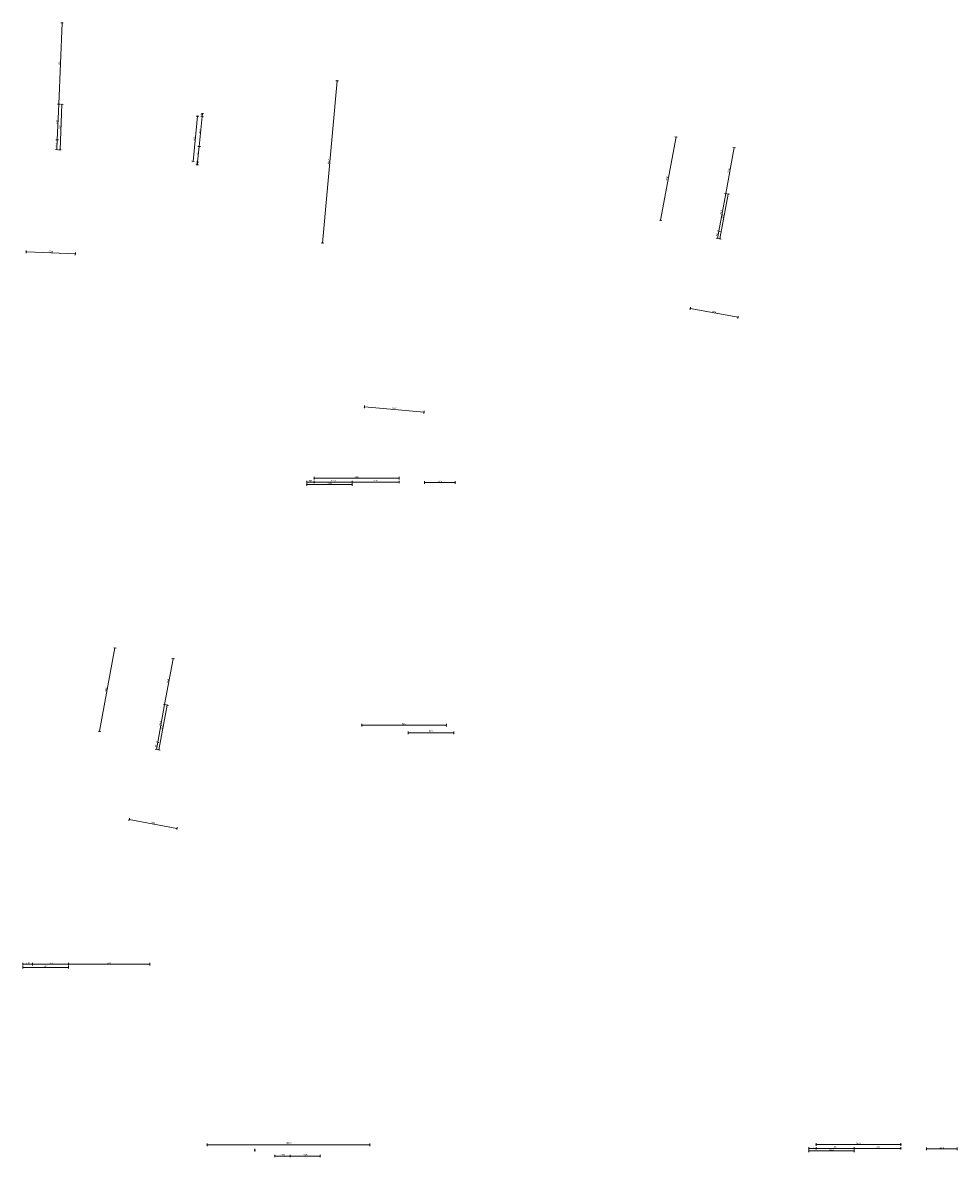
# Model space of a CAD drawing. Extents: x -294884 to 286267, y 0 to 1429765.
# Tile 98 of 178: x 28992 to 137937, y 477842 to 610074. Entities that reach past the tile are written whole.
import ezdxf

# ---------------------------------------------------------------- set-up
doc = ezdxf.new("R2010")
doc.units = 0
doc.header["$MEASUREMENT"] = 0
for name, color, linetype in [('A-0030-STRAMIEN', 1, 'Continuous'), ('A-0038-STR-MAATLIJN', 1, 'Continuous'), ('A-0040-ONDERLEGGER', 7, 'Continuous'), ('A-1130-TXT+MT-BE', 1, 'Continuous')]:
    doc.layers.add(name, color=color, linetype=linetype)
doc.dimstyles.new('@D00GM', dxfattribs={"dimtxt": 135, "dimasz": 1, "dimexe": 0.18, "dimexo": 0.0625, "dimgap": 13.5, "dimtad": 1, "dimdec": 0, "dimzin": 0, "dimdsep": 46, "dimtxsty": 'Standard', "dimblk": '^SD00____100_10', "dimcen": 0.09, "dimse1": 1, "dimse2": 1, "dimclrd": 1, "dimadec": 0, "dimazin": 0, "dimtfac": 1, "dimtdec": 4, "dimtmove": 0, "dimatfit": 3, "dimfxl": 0, "dimtolj": 1, "dimtzin": 0, "dimlwd": 13, "dimarcsym": 0})
doc.dimstyles.new('@D03ST', dxfattribs={"dimtxt": 162, "dimasz": 1, "dimexe": 0.18, "dimexo": 0.0625, "dimgap": 16.2, "dimtad": 1, "dimdec": 0, "dimzin": 0, "dimdsep": 46, "dimtxsty": 'Standard', "dimblk": '^SD03____100_10', "dimcen": 0.09, "dimse1": 1, "dimse2": 1, "dimclrd": 1, "dimadec": 0, "dimazin": 0, "dimtfac": 1, "dimtdec": 4, "dimtmove": 0, "dimatfit": 3, "dimfxl": 0, "dimtolj": 1, "dimtzin": 0, "dimlwd": 13, "dimarcsym": 0})
doc.dimstyles.new('@D076', dxfattribs={"dimtxt": 630, "dimasz": 700, "dimexe": 0.18, "dimexo": 0.0625, "dimgap": 63, "dimtad": 1, "dimdec": 0, "dimzin": 0, "dimdsep": 46, "dimtxsty": 'Standard', "dimcen": 0.09, "dimse1": 1, "dimse2": 1, "dimclrd": 1, "dimadec": 0, "dimazin": 0, "dimtfac": 1, "dimtdec": 4, "dimtmove": 0, "dimatfit": 3, "dimfxl": 0, "dimtolj": 1, "dimtzin": 0, "dimlwd": 13, "dimarcsym": 0})

# ---------------------------------------------------------------- blocks, each defined once
blk = doc.blocks.new('*D')
at = {"color": 1, "linetype": 'Continuous', "lineweight": 13}
for points in [[(62927, 114665), (63143, 119960)], [(63293, 119954), (62993, 119966)], [(78427, 113303), (78957, 118577)], [(79106, 118562), (78808, 118592)], [(79148, 115040), (79499, 118522)], [(79648, 118507), (79349, 118537)], [(79648, 118507), (79349, 118537)], [(79682, 118845), (79383, 118875)], [(79499, 118522), (79533, 118860)], [(79298, 115025), (78999, 115055)], [(79298, 115025), (78999, 115055)], [(63077, 114659), (62777, 114671)], [(78968, 113249), (79148, 115040)], [(78576, 113288), (78278, 113318)], [(79084, 112895), (78785, 112925)], [(79118, 113234), (78819, 113264)], [(79118, 113234), (78819, 113264)], [(78934, 112910), (78968, 113249)], [(-122398, 58428), (-122398, 58128)], [(-117098, 58275), (-122398, 58278)], [(-117098, 58425), (-117098, 58125)], [(26619, -2220), (26619, -1920)], [(26619, -2220), (26619, -1920)], [(26619, -2070), (31919, -2070)], [(26619, -2070), (31919, -2070)], [(31919, -2220), (31919, -1920)], [(31919, -2220), (31919, -1920)], [(117098, -58425), (117098, -58125)], [(122398, -58428), (122398, -58128)], [(117098, -58275), (122398, -58278)]]:
    blk.add_lwpolyline(points, dxfattribs=at)
at = {"color": 7, "linetype": 'Continuous', "lineweight": 18}
for points in [[(63166, 119959), (63144, 119983), (63120, 119961), (63142, 119937)], [(78980, 118574), (78960, 118599), (78934, 118579), (78955, 118554)], [(79521, 118520), (79501, 118545), (79476, 118524), (79496, 118499)], [(79521, 118520), (79501, 118545), (79476, 118524), (79496, 118499)], [(79555, 118858), (79535, 118883), (79510, 118863), (79530, 118838)], [(79171, 115037), (79151, 115063), (79126, 115042), (79146, 115017)], [(79171, 115037), (79151, 115063), (79126, 115042), (79146, 115017)], [(62950, 114664), (62928, 114688), (62904, 114666), (62926, 114642)], [(78450, 113301), (78429, 113326), (78404, 113305), (78425, 113280)], [(78957, 112908), (78937, 112933), (78911, 112913), (78932, 112888)], [(78991, 113246), (78971, 113272), (78945, 113251), (78966, 113226)], [(78991, 113246), (78971, 113272), (78945, 113251), (78966, 113226)], [(-122398, 58301), (-122421, 58278), (-122398, 58255), (-122375, 58278)], [(-117098, 58298), (-117121, 58275), (-117098, 58252), (-117075, 58275)], [(26619, -2093), (26642, -2070), (26619, -2047), (26596, -2070)], [(26619, -2093), (26642, -2070), (26619, -2047), (26596, -2070)], [(31919, -2093), (31942, -2070), (31919, -2047), (31896, -2070)], [(31919, -2093), (31942, -2070), (31919, -2047), (31896, -2070)], [(117098, -58298), (117121, -58275), (117098, -58252), (117075, -58275)], [(122398, -58301), (122421, -58278), (122398, -58255), (122375, -58278)]]:
    blk.add_lwpolyline(points, close=True, dxfattribs=at)
at = {"layer": 'A-0030-STRAMIEN', "color": 1, "linetype": 'Continuous', "lineweight": 13}
for points in [[(139855, 104285), (140818, 109496)], [(140965, 109469), (140670, 109524)], [(140003, 104257), (139708, 104312)], [(150193, -2166), (150193, -1866)], [(150193, -2016), (155493, -2016)], [(155493, -2166), (155493, -1866)], [(162027, -30782), (162027, -31082)], [(167327, -30932), (162027, -30932)], [(167327, -30782), (167327, -31082)]]:
    blk.add_lwpolyline(points, dxfattribs=at)
at = {"layer": 'A-0030-STRAMIEN', "color": 7, "linetype": 'Continuous', "lineweight": 18}
for points in [[(140840, 109492), (140822, 109519), (140795, 109501), (140814, 109474)], [(139878, 104280), (139859, 104307), (139833, 104289), (139851, 104262)], [(150193, -2039), (150216, -2016), (150193, -1993), (150170, -2016)], [(155493, -2039), (155516, -2016), (155493, -1993), (155470, -2016)], [(162027, -30909), (162004, -30932), (162027, -30955), (162050, -30932)], [(167327, -30909), (167304, -30932), (167327, -30955), (167350, -30932)]]:
    blk.add_lwpolyline(points, close=True, dxfattribs=at)
at = {"layer": 'A-0038-STR-MAATLIJN', "color": 1, "linetype": 'Continuous', "lineweight": 13}
for points in [[(54211, 116191), (54774, 129790)], [(54924, 129784), (54624, 129797)], [(93531, 103792), (95230, 122696)], [(95379, 122683), (95080, 122709)], [(54361, 116185), (54061, 116197)], [(132939, 106441), (134733, 116156)], [(134881, 116129), (134586, 116184)], [(140523, 109551), (141512, 114908)], [(141660, 114881), (141365, 114935)], [(139716, 105182), (140523, 109551)], [(140670, 109524), (140375, 109578)], [(140670, 109524), (140375, 109578)], [(133086, 106414), (132791, 106468)], [(139560, 104339), (139716, 105182)], [(139863, 105155), (139568, 105209)], [(139863, 105155), (139568, 105209)], [(93680, 103778), (93382, 103805)], [(139708, 104312), (139413, 104366)], [(58982, 102621), (58994, 102921)], [(58988, 102771), (64711, 102534)], [(64705, 102384), (64717, 102684)], [(136364, 96015), (136419, 96310)], [(136392, 96163), (141960, 95134)], [(141932, 94987), (141987, 95282)], [(98404, 84548), (98430, 84847)], [(98417, 84697), (105364, 84073)], [(105351, 83924), (105378, 84222)], [(27759, -1151), (27759, -1451)], [(41370, -1298), (27759, -1301)], [(41370, -1148), (41370, -1448)], [(80074, -1152), (80074, -1452)], [(99055, -1298), (80074, -1302)], [(99055, -1148), (99055, -1448)], [(151050, -1420), (151050, -1120)], [(151050, -1270), (160941, -1270)], [(160941, -1420), (160941, -1120)], [(85620, -2081), (85620, -1781)], [(85620, -2081), (85620, -1781)], [(87964, -2761), (87964, -2461)], [(87964, -2611), (89764, -2611)], [(89764, -2761), (89764, -2461)], [(89764, -2761), (89764, -2461)], [(89764, -2611), (93264, -2611)], [(93264, -2761), (93264, -2461)], [(150193, -1866), (150193, -1566)], [(150193, -1716), (151050, -1716)], [(151050, -1866), (151050, -1566)], [(151050, -1866), (151050, -1566)], [(151050, -1716), (155493, -1716)], [(155493, -1866), (155493, -1566)], [(155493, -1866), (155493, -1566)], [(155493, -1716), (160941, -1716)], [(160941, -1866), (160941, -1566)], [(163921, -1933), (163921, -1633)], [(163921, -1783), (167496, -1783)], [(167496, -1933), (167496, -1633)], [(16419, -29459), (16419, -29759)], [(16419, -29609), (30030, -29612)], [(30030, -29462), (30030, -29762)], [(85801, -29491), (85801, -29791)], [(85801, -29641), (104781, -29645)], [(104781, -29495), (104781, -29795)], [(156589, -30203), (156589, -29903)], [(166470, -30053), (156589, -30053)], [(166470, -30203), (166470, -29903)], [(91591, -30907), (91591, -30607)], [(95091, -30757), (91591, -30757)], [(95091, -30907), (95091, -30607)], [(95091, -30907), (95091, -30607)], [(96891, -30757), (95091, -30757)], [(96891, -30907), (96891, -30607)]]:
    blk.add_lwpolyline(points, dxfattribs=at)
at = {"layer": 'A-0038-STR-MAATLIJN', "color": 7, "linetype": 'Continuous', "lineweight": 18}
for points in [[(54797, 129790), (54775, 129813), (54751, 129791), (54773, 129768)], [(95253, 122694), (95232, 122719), (95207, 122698), (95228, 122673)], [(54234, 116190), (54212, 116214), (54188, 116192), (54210, 116168)], [(134756, 116152), (134737, 116179), (134711, 116161), (134729, 116134)], [(141535, 114904), (141516, 114930), (141490, 114912), (141508, 114885)], [(140545, 109547), (140527, 109574), (140500, 109555), (140519, 109528)], [(140545, 109547), (140527, 109574), (140500, 109555), (140519, 109528)], [(132961, 106437), (132943, 106463), (132916, 106445), (132934, 106418)], [(139738, 105178), (139720, 105205), (139693, 105186), (139712, 105159)], [(139738, 105178), (139720, 105205), (139693, 105186), (139712, 105159)], [(93554, 103790), (93533, 103815), (93508, 103794), (93529, 103769)], [(139583, 104335), (139564, 104362), (139538, 104343), (139556, 104317)], [(58987, 102748), (59011, 102770), (58989, 102794), (58965, 102772)], [(64710, 102511), (64734, 102533), (64712, 102557), (64688, 102535)], [(136387, 96140), (136414, 96158), (136396, 96185), (136369, 96167)], [(141956, 95112), (141982, 95130), (141964, 95157), (141937, 95138)], [(98415, 84674), (98440, 84695), (98419, 84720), (98394, 84699)], [(105362, 84050), (105387, 84071), (105366, 84096), (105342, 84075)], [(27759, -1278), (27736, -1301), (27759, -1324), (27782, -1301)], [(41370, -1275), (41347, -1298), (41370, -1321), (41393, -1298)], [(80074, -1279), (80051, -1302), (80074, -1325), (80097, -1302)], [(99055, -1275), (99032, -1298), (99055, -1321), (99078, -1298)], [(151050, -1293), (151073, -1270), (151050, -1247), (151027, -1270)], [(160941, -1293), (160964, -1270), (160941, -1247), (160918, -1270)], [(85620, -1954), (85643, -1931), (85620, -1908), (85597, -1931)], [(85620, -1954), (85643, -1931), (85620, -1908), (85597, -1931)], [(87964, -2634), (87987, -2611), (87964, -2588), (87941, -2611)], [(89764, -2634), (89787, -2611), (89764, -2588), (89741, -2611)], [(89764, -2634), (89787, -2611), (89764, -2588), (89741, -2611)], [(93264, -2634), (93287, -2611), (93264, -2588), (93241, -2611)], [(150193, -1739), (150216, -1716), (150193, -1693), (150170, -1716)], [(151050, -1739), (151073, -1716), (151050, -1693), (151027, -1716)], [(151050, -1739), (151073, -1716), (151050, -1693), (151027, -1716)], [(155493, -1739), (155516, -1716), (155493, -1693), (155470, -1716)], [(155493, -1739), (155516, -1716), (155493, -1693), (155470, -1716)], [(160941, -1739), (160964, -1716), (160941, -1693), (160918, -1716)], [(163921, -1806), (163944, -1783), (163921, -1760), (163898, -1783)], [(167496, -1806), (167519, -1783), (167496, -1760), (167473, -1783)], [(16419, -29586), (16442, -29609), (16419, -29632), (16396, -29609)], [(30030, -29589), (30053, -29612), (30030, -29635), (30007, -29612)], [(85801, -29618), (85824, -29641), (85801, -29664), (85778, -29641)], [(104781, -29622), (104804, -29645), (104781, -29668), (104758, -29645)], [(156589, -30076), (156566, -30053), (156589, -30030), (156612, -30053)], [(166470, -30076), (166447, -30053), (166470, -30030), (166492, -30053)], [(91591, -30780), (91568, -30757), (91591, -30734), (91614, -30757)], [(95091, -30780), (95068, -30757), (95091, -30734), (95114, -30757)], [(95091, -30780), (95068, -30757), (95091, -30734), (95114, -30757)], [(96891, -30780), (96868, -30757), (96891, -30734), (96914, -30757)]]:
    blk.add_lwpolyline(points, close=True, dxfattribs=at)
at = {"layer": 'A-0038-STR-MAATLIJN', "color": 1, "linetype": 'Continuous'}
blk.add_point((85620, -1931), dxfattribs=at)
at = {"layer": 'A-1130-TXT+MT-BE', "color": 1, "linetype": 'Continuous', "lineweight": 13}
for points in [[(62774, 119975), (63160, 129448)], [(63310, 129442), (63010, 129455)], [(62604, 115818), (62774, 119975)], [(62923, 119969), (62624, 119981)], [(62923, 119969), (62624, 119981)], [(62754, 115812), (62454, 115824)], [(62754, 115812), (62454, 115824)], [(62558, 114679), (62604, 115818)], [(62708, 114673), (62408, 114685)], [(-131879, 58064), (-131879, 57764)], [(-122398, 57908), (-131879, 57914)], [(-122398, 58058), (-122398, 57758)], [(-122398, 58058), (-122398, 57758)], [(-118237, 57906), (-122398, 57908)], [(-118237, 58056), (-118237, 57756)], [(-118237, 58056), (-118237, 57756)], [(-117097, 57905), (-118237, 57906)], [(-117097, 58055), (-117097, 57755)], [(26618, -1850), (26618, -1550)], [(26618, -1700), (27759, -1700)], [(27759, -1850), (27759, -1550)], [(27759, -1850), (27759, -1550)], [(27759, -1700), (31919, -1700)], [(31919, -1850), (31919, -1550)], [(31919, -1850), (31919, -1550)], [(31919, -1700), (41400, -1700)], [(41400, -1850), (41400, -1550)], [(25452, -30820), (25452, -30520)], [(25452, -30670), (30752, -30670)], [(30752, -30820), (30752, -30520)], [(71110, -33871), (70810, -33871)], [(70960, -34871), (70960, -33871)], [(115190, -33871), (114890, -33871)], [(115040, -34871), (115040, -33871)], [(71110, -34871), (70810, -34871)], [(115190, -34871), (114890, -34871)], [(117097, -58055), (117097, -57755)], [(117097, -57905), (118237, -57906)], [(118237, -58056), (118237, -57756)], [(118237, -58056), (118237, -57756)], [(118237, -57906), (122398, -57908)], [(122398, -58058), (122398, -57758)], [(122398, -58058), (122398, -57758)], [(122398, -57908), (131879, -57914)], [(131879, -58064), (131879, -57764)]]:
    blk.add_lwpolyline(points, dxfattribs=at)
at = {"layer": 'A-1130-TXT+MT-BE', "color": 7, "linetype": 'Continuous', "lineweight": 18}
for points in [[(63183, 129448), (63161, 129471), (63137, 129449), (63159, 129426)], [(62797, 119974), (62774, 119998), (62751, 119976), (62773, 119952)], [(62797, 119974), (62774, 119998), (62751, 119976), (62773, 119952)], [(62627, 115817), (62605, 115841), (62581, 115819), (62603, 115795)], [(62627, 115817), (62605, 115841), (62581, 115819), (62603, 115795)], [(62581, 114678), (62559, 114702), (62535, 114680), (62557, 114656)], [(-131879, 57937), (-131902, 57914), (-131879, 57891), (-131856, 57914)], [(-122398, 57931), (-122421, 57908), (-122398, 57885), (-122375, 57908)], [(-122398, 57931), (-122421, 57908), (-122398, 57885), (-122375, 57908)], [(-118237, 57929), (-118260, 57906), (-118237, 57883), (-118214, 57906)], [(-118237, 57929), (-118260, 57906), (-118237, 57883), (-118214, 57906)], [(-117097, 57928), (-117120, 57905), (-117097, 57882), (-117074, 57905)], [(26618, -1723), (26641, -1700), (26618, -1677), (26595, -1700)], [(27759, -1723), (27782, -1700), (27759, -1677), (27736, -1700)], [(27759, -1723), (27782, -1700), (27759, -1677), (27736, -1700)], [(31919, -1723), (31942, -1700), (31919, -1677), (31896, -1700)], [(31919, -1723), (31942, -1700), (31919, -1677), (31896, -1700)], [(41400, -1723), (41423, -1700), (41400, -1677), (41377, -1700)], [(25452, -30693), (25475, -30670), (25452, -30647), (25429, -30670)], [(30752, -30693), (30775, -30670), (30752, -30647), (30729, -30670)], [(70982, -33871), (70960, -33848), (70937, -33871), (70960, -33894)], [(115063, -33871), (115040, -33848), (115017, -33871), (115040, -33894)], [(70982, -34871), (70960, -34848), (70937, -34871), (70960, -34894)], [(115063, -34871), (115040, -34848), (115017, -34871), (115040, -34894)], [(117097, -57928), (117120, -57905), (117097, -57882), (117074, -57905)], [(118237, -57929), (118260, -57906), (118237, -57883), (118214, -57906)], [(118237, -57929), (118260, -57906), (118237, -57883), (118214, -57906)], [(122398, -57931), (122421, -57908), (122398, -57885), (122375, -57908)], [(122398, -57931), (122421, -57908), (122398, -57885), (122375, -57908)], [(131879, -57937), (131902, -57914), (131879, -57891), (131856, -57914)]]:
    blk.add_lwpolyline(points, close=True, dxfattribs=at)
at = {"color": 7, "linetype": 'Continuous', "char_height": 135, "attachment_point": 7, "line_spacing_factor": 0.933333}
for s, insert, rotation in [('{\\fArial|b0|i0|c12|p0;340}', (79443, 118543), 84.25823), ('{\\fArial|b0|i0|c12|p0;5300}', (62969, 117109), 87.66537), ('{\\fArial|b0|i0|c12|p0;3500}', (79246, 116581), 84.25768), ('{\\fArial|b0|i0|c12|p0;5300}', (78614, 115740), 84.25768), ('{\\fArial|b0|i0|c12|p0;1800}', (78980, 113945), 84.25768), ('{\\fArial|b0|i0|c12|p0;340}', (78879, 112931), 84.25823), ('{\\fArial|b0|i0|c12|p0;5300}', (-119954, 58369), 359.96536), ('{\\fArial|b0|i0|c12|p0;5300}', (119541, -58219), 359.96537)]:
    blk.add_mtext(s, dxfattribs=dict(at, insert=insert, rotation=rotation))
at = {"color": 7, "linetype": 'Continuous', "insert": (29063, -2013), "char_height": 135, "attachment_point": 7, "line_spacing_factor": 0.933333}
blk.add_mtext('{\\fArial|b0|i0|c12|p0;5300}', dxfattribs=at)
blk.add_mtext('{\\fArial|b0|i0|c12|p0;5300}', dxfattribs=at)
at = {"layer": 'A-0030-STRAMIEN', "color": 7, "linetype": 'Continuous', "insert": (140224, 106660), "char_height": 162, "attachment_point": 7, "rotation": 79.5354, "line_spacing_factor": 0.933333}
blk.add_mtext('{\\fArial|b0|i0|c12|p0;5300}', dxfattribs=at)
at = {"layer": 'A-0030-STRAMIEN', "color": 7, "linetype": 'Continuous', "char_height": 162, "attachment_point": 7, "line_spacing_factor": 0.933333}
for insert in [(152596, -1947), (164429, -30821)]:
    blk.add_mtext('{\\fArial|b0|i0|c12|p0;5300}', dxfattribs=dict(at, insert=insert))
at = {"layer": 'A-0038-STR-MAATLIJN', "color": 7, "linetype": 'Continuous', "char_height": 162, "attachment_point": 7, "line_spacing_factor": 0.933333}
for s, insert, rotation in [('{\\fArial|b0|i0|c12|p0;13611}', (54411, 122684), 87.63068), ('{\\fArial|b0|i0|c12|p0;18980}', (94284, 112942), 84.86502), ('{\\fArial|b0|i0|c12|p0;5448}', (140905, 111999), 79.5354), ('{\\fArial|b0|i0|c12|p0;9880}', (133723, 111068), 79.53505), ('{\\fArial|b0|i0|c12|p0;4443}', (140007, 107136), 79.5354), ('{\\fArial|b0|i0|c12|p0;857}', (139536, 104591), 79.5354), ('{\\fArial|b0|i0|c12|p0;5728}', (61605, 102732), 357.63068), ('{\\fArial|b0|i0|c12|p0;5662}', (138945, 95761), 349.53505), ('{\\fArial|b0|i0|c12|p0;6975}', (101650, 84476), 354.86502), ('{\\fArial|b0|i0|c12|p0;13611}', (34255, -1189), 0.01102), ('{\\fArial|b0|i0|c12|p0;18980}', (89255, -1189), 0.01102), ('{\\fArial|b0|i0|c12|p0;9890}', (155748, -1201), 0), ('{\\fArial|b0|i0|c12|p0;13611}', (22915, -29499), 359.98898), ('{\\fArial|b0|i0|c12|p0;18980}', (94982, -29532), 359.98898), ('{\\fArial|b0|i0|c12|p0;9880}', (161282, -29984), 360)]:
    blk.add_mtext(s, dxfattribs=dict(at, insert=insert, rotation=rotation))
for s, insert in [('{\\fArial|b0|i0|c12|p0;1800}', (88617, -2542)), ('{\\fArial|b0|i0|c12|p0;3500}', (91267, -2542)), ('{\\fArial|b0|i0|c12|p0;857}', (150436, -1647)), ('{\\fArial|b0|i0|c12|p0;4443}', (153024, -1647)), ('{\\fArial|b0|i0|c12|p0;5448}', (157970, -1647)), ('{\\fArial|b0|i0|c12|p0;3575}', (165461, -1714)), ('{\\fArial|b0|i0|c12|p0;3500}', (93094, -30688)), ('{\\fArial|b0|i0|c12|p0;1800}', (95744, -30688))]:
    blk.add_mtext(s, dxfattribs=dict(at, insert=insert))
at = {"layer": 'A-1130-TXT+MT-BE', "color": 7, "linetype": 'Continuous', "char_height": 135, "attachment_point": 7, "line_spacing_factor": 0.933333}
for s, insert, rotation in [('{\\fArial|b0|i0|c12|p0;9481}', (62901, 124508), 87.66535), ('{\\fArial|b0|i0|c12|p0;4160}', (62623, 117693), 87.66535), ('{\\fArial|b0|i0|c12|p0;1140}', (62515, 115045), 87.66535), ('{\\fArial|b0|i0|c12|p0;9481}', (-127344, 58004), 359.96534), ('{\\fArial|b0|i0|c12|p0;4160}', (-120524, 58000), 359.96534), ('{\\fArial|b0|i0|c12|p0;1140}', (-117873, 57998), 359.96534), ('{\\fArial|b0|i0|c12|p0;1140}', (26982, -1643), 359.99998), ('{\\fArial|b0|i0|c12|p0;4160}', (29633, -1643), 359.99998), ('{\\fArial|b0|i0|c12|p0;9481}', (36454, -1643), 359.99998), ('{\\fArial|b0|i0|c12|p0;1000}', (70902, -34578), 90), ('{\\fArial|b0|i0|c12|p0;1000}', (114982, -34578), 90), ('{\\fArial|b0|i0|c12|p0;1140}', (117461, -57848), 359.96535), ('{\\fArial|b0|i0|c12|p0;4160}', (120111, -57849), 359.96535), ('{\\fArial|b0|i0|c12|p0;9481}', (126932, -57853), 359.96535)]:
    blk.add_mtext(s, dxfattribs=dict(at, insert=insert, rotation=rotation))
at = {"layer": 'A-1130-TXT+MT-BE', "color": 7, "linetype": 'Continuous', "insert": (27896, -30612), "char_height": 135, "attachment_point": 7, "line_spacing_factor": 0.933333}
blk.add_mtext('{\\fArial|b0|i0|c12|p0;5300}', dxfattribs=at)
blk = doc.blocks.new('^SD00____100_10')
at = {"layer": 'A-1130-TXT+MT-BE', "color": 7, "linetype": 'Continuous', "lineweight": 18}
blk.add_lwpolyline([(0, -23), (23, 0), (0, 23), (-23, 0)], close=True, dxfattribs=at)
at = {"layer": 'A-1130-TXT+MT-BE', "color": 1, "linetype": 'Continuous', "lineweight": 13}
blk.add_lwpolyline([(0, -150), (0, 150)], dxfattribs=at)
blk = doc.blocks.new('^SD03____100_10')
at = {"layer": 'A-0038-STR-MAATLIJN', "color": 7, "linetype": 'Continuous', "lineweight": 18}
blk.add_lwpolyline([(0, -23), (23, 0), (0, 23), (-23, 0)], close=True, dxfattribs=at)
at = {"layer": 'A-0038-STR-MAATLIJN', "color": 1, "linetype": 'Continuous', "lineweight": 13}
blk.add_lwpolyline([(0, -150), (0, 150)], dxfattribs=at)
blk = doc.blocks.new('M-NIEUW_132')
at = {"layer": 'A-0038-STR-MAATLIJN', "color": 7, "linetype": 'Continuous'}
for base, p1, p2, angle, middle in [((95091.1, -30756.7), (96891.1, -30756.7), (95091.1, -30756.7), 180, (95991.1, -30756.7)), ((91591.1, -30756.7), (95091.1, -30756.7), (91591.1, -30756.7), 180, (93341.1, -30756.7)), ((104780.8, -29644.7), (85800.9, -29643), (104780.8, -29643), 359.988975, (95290.8, -29642.8))]:
    dim = blk.add_linear_dim(base=base, p1=p1, p2=p2, angle=angle, dimstyle='@D03ST', override={"dimpost": '{\\fArial|b0|i0|c12|p0;<>}'}, dxfattribs=at)
    dim.commit()
    dim.dimension.update_dxf_attribs({"geometry": '*D', "text_midpoint": middle})
at = {"layer": 'A-1130-TXT+MT-BE', "color": 7, "linetype": 'Continuous'}
for base, p1, p2, middle in [((115040, -33871.4), (115040, -34871.4), (115040, -33871.4), (115040, -34371.4)), ((70959.5, -33871.4), (70959.5, -34871.4), (70959.5, -33871.4), (70959.5, -34371.4))]:
    dim = blk.add_linear_dim(base=base, p1=p1, p2=p2, angle=90, dimstyle='@D00GM', override={"dimpost": '{\\fArial|b0|i0|c12|p0;<>}'}, dxfattribs=at)
    dim.commit()
    dim.dimension.update_dxf_attribs({"geometry": '*D', "text_midpoint": middle})
blk = doc.blocks.new('M-NIEUW_133')
at = {"layer": 'A-0038-STR-MAATLIJN', "color": 7, "linetype": 'Continuous'}
dim = blk.add_linear_dim(base=(30029.6, -29611.8), p1=(16418.8, -29611.1), p2=(30029.5, -29750.8), angle=359.988978, dimstyle='@D03ST', override={"dimpost": '{\\fArial|b0|i0|c12|p0;<>}'}, dxfattribs=at)
dim.commit()
dim.dimension.update_dxf_attribs({"geometry": '*D', "text_midpoint": (23224.2, -29610.5)})
at = {"layer": 'A-1130-TXT+MT-BE', "color": 7, "linetype": 'Continuous'}
dim = blk.add_linear_dim(base=(30752.1, -30669.7), p1=(25452.1, -30669.7), p2=(30752.1, -30669.7), dimstyle='@D00GM', override={"dimpost": '{\\fArial|b0|i0|c12|p0;<>}'}, dxfattribs=at)
dim.commit()
dim.dimension.update_dxf_attribs({"geometry": '*D', "text_midpoint": (28102.1, -30669.7)})
blk = doc.blocks.new('M-NIEUW_143')
at = {"layer": 'A-0038-STR-MAATLIJN', "color": 7, "linetype": 'Continuous'}
for base, p1, p2, middle in [((85620, -1931.25), (85620, -1931.25), (85620, -1931.25), (85620, -1931.25)), ((89764.4, -2611.2), (87964.4, -2611.2), (89764.4, -2611.2), (88864.4, -2611.2)), ((93264.4, -2611.2), (89764.4, -2611.2), (93264.4, -2611.2), (91514.4, -2611.2))]:
    dim = blk.add_linear_dim(base=base, p1=p1, p2=p2, dimstyle='@D03ST', override={"dimpost": '{\\fArial|b0|i0|c12|p0;<>}'}, dxfattribs=at)
    dim.commit()
    dim.dimension.update_dxf_attribs({"geometry": '*D', "text_midpoint": middle})
dim = blk.add_linear_dim(base=(80074.4, -1301.6), p1=(99054.7, -1300), p2=(80074.4, -1300), angle=180.011025, dimstyle='@D03ST', override={"dimpost": '{\\fArial|b0|i0|c12|p0;<>}'}, dxfattribs=at)
dim.commit()
dim.dimension.update_dxf_attribs({"geometry": '*D', "text_midpoint": (89564.5, -1299.8)})
at = {"layer": 'A-0040-ONDERLEGGER', "color": 7, "linetype": 'Continuous'}
dim = blk.add_linear_dim(base=(156017.9, 72961.7), p1=(131203.8, 70832.7), p2=(155593.2, 68507.2), angle=323.185281, dimstyle='@D076', override={"dimpost": '{\\fArial|b0|i0|c12|p0;<>}'}, dxfattribs=at)
dim.commit()
dim.dimension.update_dxf_attribs({"geometry": '*D', "text_midpoint": (143758.8, 74593.8)})

msp = doc.modelspace()

# ---------------------------------------------------------------- block references
msp.add_blockref('M-NIEUW_132', (-94982, 421046))

# ---------------------------------------------------------------- next in the draw order: block references
msp.add_blockref('M-NIEUW_133', (-29582, 480603))

# ---------------------------------------------------------------- next in the draw order: block references
msp.add_blockref('M-NIEUW_143', (-88082, 558256))

doc.saveas('drawing.dxf')
